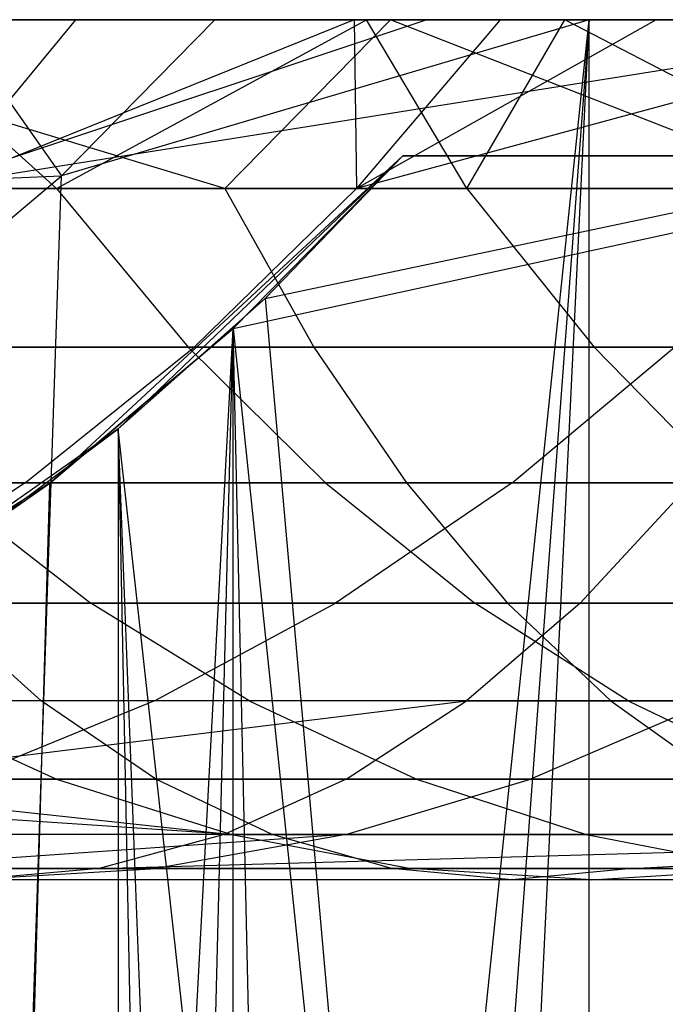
# Model space of a CAD drawing. Extents: x 0.1 to 12.1, y -6 to 6.
# Tile 103 of 181: x 7.323 to 7.473, y 0.703 to 0.932. Entities that reach past the tile are written whole.
import ezdxf

# ---------------------------------------------------------------- set-up
doc = ezdxf.new("R2010")
doc.units = 0
doc.header["$LTSCALE"] = 2.54
doc.layers.get('0').update_dxf_attribs({"linetype": 'CONTINUOUS'})

# ---------------------------------------------------------------- blocks, each defined once
blk = doc.blocks.new('DROPS_COLOR_C_STL')
at = {"color": 0}
for p, q in [((7.45545, 0.93168, 26.34368), (7.03074, 0.93168, 26.42915)), ((7.45545, 0.93168, 26.34368), (7.03074, 0.93168, 26.42915)), ((7.40929, 0.93168, 21.143), (7.24094, 0.93168, 21.05095)), ((7.37075, 0.89239, 21.07883), (7.24094, 0.93168, 21.05095)), ((7.40929, 0.93168, 21.143), (7.24094, 0.93168, 21.05095)), ((7.37075, 0.89239, 21.07883), (7.24094, 0.93168, 21.05095)), ((7.27635, -0.7855, 14.63277), (7.45545, 0.93168, 14.67271)), ((7.27635, -0.7855, 14.63277), (7.45545, 0.93168, 14.67271)), ((7.40373, 0.93168, 18.95536), (7.28789, 0.93168, 18.84396)), ((7.33157, 0.89239, 18.8331), (7.28789, 0.93168, 18.84396)), ((7.40373, 0.93168, 18.95536), (7.28789, 0.93168, 18.84396)), ((7.33157, 0.89239, 18.8331), (7.28789, 0.93168, 18.84396)), ((7.54583, 0.93168, 20.19245), (7.29989, 0.89239, 20.0783)), ((7.54583, 0.93168, 20.19245), (7.29989, 0.89239, 20.0783)), ((7.4177, 0.93168, 20.11119), (7.29989, 0.89239, 20.0783)), ((7.4177, 0.93168, 20.11119), (7.29989, 0.89239, 20.0783)), ((7.40083, 0.93168, 17.51694), (7.30359, 0.89239, 17.41286)), ((7.33598, 0.93168, 17.39141), (7.30359, 0.89239, 17.41286)), ((7.40083, 0.93168, 17.51694), (7.30359, 0.89239, 17.41286)), ((7.33598, 0.93168, 17.39141), (7.30359, 0.89239, 17.41286)), ((7.36843, 0.93168, 14.65259), (7.30709, 0.93168, 14.77823)), ((7.30709, 0.93168, 14.77823), (7.33275, 0.8954, 14.64473)), ((7.30709, 0.93168, 14.77823), (7.33275, 0.8954, 14.64473)), ((7.36843, 0.93168, 14.65259), (7.30709, 0.93168, 14.77823)), ((7.31318, 0.93168, 17.34357), (7.33598, 0.93168, 17.39141)), ((7.31318, 0.93168, 17.34357), (7.33598, 0.93168, 17.39141)), ((7.32179, 0.93168, 20.04661), (7.4177, 0.93168, 20.11119)), ((7.32179, 0.93168, 20.04661), (7.4177, 0.93168, 20.11119)), ((7.45545, 0.93168, 14.67271), (7.3244, -0.82439, 14.64292)), ((7.45545, 0.93168, 14.67271), (7.3244, -0.82439, 14.64292)), ((7.33157, 0.89239, 18.8331), (7.40373, 0.93168, 18.95536)), ((7.33157, 0.89239, 18.8331), (7.40373, 0.93168, 18.95536)), ((7.45545, 0.93168, 14.67271), (7.33275, 0.8954, 14.64473)), ((7.33275, 0.8954, 14.64473), (7.36843, 0.93168, 14.65259)), ((7.45545, 0.93168, 14.67271), (7.33275, 0.8954, 14.64473)), ((7.33275, 0.8954, 14.64473), (7.36843, 0.93168, 14.65259)), ((7.33598, 0.93168, 17.39141), (7.40083, 0.93168, 17.51694)), ((7.33598, 0.93168, 17.39141), (7.40083, 0.93168, 17.51694)), ((7.45545, 0.93168, 14.67271), (7.36843, 0.93168, 14.65259)), ((7.45545, 0.93168, 14.67271), (7.36843, 0.93168, 14.65259)), ((7.36843, -0.86832, 14.65259), (7.45545, 0.93168, 14.67271)), ((7.36843, -0.86832, 14.65259), (7.45545, 0.93168, 14.67271)), ((7.37075, 0.89239, 21.07883), (7.40929, 0.93168, 21.143)), ((7.37075, 0.89239, 21.07883), (7.40929, 0.93168, 21.143)), ((7.40083, 0.93168, 17.51694), (7.43476, 0.93168, 17.57738)), ((7.40083, 0.93168, 17.51694), (7.43476, 0.93168, 17.57738)), ((7.40083, 0.93168, 17.51694), (7.40137, 0.89239, 17.5966)), ((7.40083, 0.93168, 17.51694), (7.40137, 0.89239, 17.5966)), ((7.54648, 0.93168, 17.75663), (7.40137, 0.89239, 17.5966)), ((7.54648, 0.93168, 17.75663), (7.40137, 0.89239, 17.5966)), ((7.47107, 0.93168, 17.63872), (7.40137, 0.89239, 17.5966)), ((7.47107, 0.93168, 17.63872), (7.40137, 0.89239, 17.5966)), ((7.43476, 0.93168, 17.57738), (7.40137, 0.89239, 17.5966)), ((7.43476, 0.93168, 17.57738), (7.40137, 0.89239, 17.5966)), ((7.4498, 0.93168, 18.9972), (7.40373, 0.93168, 18.95536)), ((7.42706, 0.89239, 18.92447), (7.40373, 0.93168, 18.95536)), ((7.4498, 0.93168, 18.9972), (7.40373, 0.93168, 18.95536)), ((7.42706, 0.89239, 18.92447), (7.40373, 0.93168, 18.95536)), ((7.58011, 0.93168, 21.22912), (7.40929, 0.93168, 21.143)), ((7.50942, 0.89239, 21.15123), (7.40929, 0.93168, 21.143)), ((7.58011, 0.93168, 21.22912), (7.40929, 0.93168, 21.143)), ((7.50942, 0.89239, 21.15123), (7.40929, 0.93168, 21.143)), ((7.4177, 0.93168, 20.11119), (7.54583, 0.93168, 20.19245)), ((7.4177, 0.93168, 20.11119), (7.54583, 0.93168, 20.19245)), ((7.42706, 0.89239, 18.92447), (7.4498, 0.93168, 18.9972)), ((7.42706, 0.89239, 18.92447), (7.4498, 0.93168, 18.9972)), ((7.43476, 0.93168, 17.57738), (7.47107, 0.93168, 17.63872)), ((7.43476, 0.93168, 17.57738), (7.47107, 0.93168, 17.63872)), ((7.56961, 0.93168, 19.10002), (7.4498, 0.93168, 18.9972)), ((7.52561, 0.89239, 19.01253), (7.4498, 0.93168, 18.9972)), ((7.56961, 0.93168, 19.10002), (7.4498, 0.93168, 18.9972)), ((7.52561, 0.89239, 19.01253), (7.4498, 0.93168, 18.9972)), ((7.87289, 0.93168, 14.78861), (7.45545, 0.93168, 14.67271)), ((7.45545, -0.86832, 14.67271), (7.45545, 0.93168, 14.67271)), ((7.87289, 0.93168, 14.78861), (7.45545, 0.93168, 14.67271)), ((7.45545, -0.86832, 14.67271), (7.45545, 0.93168, 14.67271)), ((7.45545, -0.86832, 26.34368), (7.45545, 0.93168, 26.34368)), ((7.87289, 0.93168, 26.22777), (7.45545, 0.93168, 26.34368)), ((7.45545, -0.86832, 26.34368), (7.45545, 0.93168, 26.34368)), ((7.87289, 0.93168, 26.22777), (7.45545, 0.93168, 26.34368)), ((7.47107, 0.93168, 17.63872), (7.54648, 0.93168, 17.75663)), ((7.47107, 0.93168, 17.63872), (7.54648, 0.93168, 17.75663)), ((7.41212, 0.9, 32.52113), (7.33, 0.82387, 32.52113)), ((7.41212, 0.9, 32.52113), (7.33, 0.82387, 32.52113)), ((7.41212, 0.9, 26.67433), (7.33, 0.82387, 32.52113)), ((7.41212, 0.9, 26.67433), (7.33, 0.82387, 32.52113)), ((7.41212, 0.9, 39.52568), (7.34597, 0.83655, 39.52568)), ((7.41212, 0.9, 39.52568), (7.34597, 0.83655, 39.52568)), ((7.41212, 0.9, 35.75938), (7.34597, 0.83655, 39.52568)), ((7.41212, 0.9, 35.75938), (7.34597, 0.83655, 39.52568)), ((7.37267, 0.85985, 26.66538), (7.55704, 0.9, 26.70963)), ((7.37267, 0.85985, 26.66538), (7.55704, 0.9, 26.70963)), ((7.37267, 0.85985, 26.66538), (7.41212, 0.9, 26.67433)), ((7.37267, 0.85985, 26.66538), (7.41212, 0.9, 26.67433)), ((7.3801, 0.86685, 35.74808), (7.5374, 0.9, 35.80657)), ((7.3801, 0.86685, 35.74808), (7.5374, 0.9, 35.80657)), ((7.3801, 0.86685, 35.74808), (7.41212, 0.9, 35.75938)), ((7.3801, 0.86685, 35.74808), (7.41212, 0.9, 35.75938)), ((7.5374, 0.9, 35.80657), (7.41212, 0.9, 35.75938)), ((7.41212, 0.9, 35.75938), (7.41212, 0.9, 39.52568)), ((7.41212, 0.9, 39.52568), (8.31769, 0.9, 39.52568)), ((7.5374, 0.9, 35.80657), (7.41212, 0.9, 35.75938)), ((7.41212, 0.9, 39.52568), (8.31769, 0.9, 39.52568)), ((7.41212, 0.9, 35.75938), (7.41212, 0.9, 39.52568)), ((7.55704, 0.9, 26.70963), (7.41212, 0.9, 26.67433)), ((7.41212, 0.9, 26.67433), (7.41212, 0.9, 32.52113)), ((7.41212, 0.9, 32.52113), (8.31769, 0.9, 32.52113)), ((7.55704, 0.9, 26.70963), (7.41212, 0.9, 26.67433)), ((7.41212, 0.9, 32.52113), (8.31769, 0.9, 32.52113)), ((7.41212, 0.9, 26.67433), (7.41212, 0.9, 32.52113)), ((7.26417, 0.89239, 14.77948), (7.33275, 0.8954, 14.64473)), ((7.26417, 0.89239, 14.77948), (7.33275, 0.8954, 14.64473)), ((7.27635, -0.7855, 14.63277), (7.33275, 0.8954, 14.64473)), ((7.27635, -0.7855, 14.63277), (7.33275, 0.8954, 14.64473)), ((7.28573, 0.85583, 14.63472), (7.33275, 0.8954, 14.64473)), ((7.28573, 0.85583, 14.63472), (7.33275, 0.8954, 14.64473)), ((7.23371, 0.89239, 21.00244), (7.37075, 0.89239, 21.07883)), ((7.23371, 0.89239, 21.00244), (7.37075, 0.89239, 21.07883)), ((7.33157, 0.89239, 18.8331), (7.23895, 0.89239, 18.73823)), ((7.33157, 0.89239, 18.8331), (7.23895, 0.89239, 18.73823)), ((7.29989, 0.89239, 20.0783), (7.52571, 0.89239, 20.2253)), ((7.29989, 0.89239, 20.0783), (7.52571, 0.89239, 20.2253)), ((7.30359, 0.89239, 17.41286), (7.40137, 0.89239, 17.5966)), ((7.30359, 0.89239, 17.41286), (7.40137, 0.89239, 17.5966)), ((7.42706, 0.89239, 18.92447), (7.33157, 0.89239, 18.8331)), ((7.33157, 0.89239, 18.8331), (7.36222, 0.85555, 18.80211)), ((7.42706, 0.89239, 18.92447), (7.33157, 0.89239, 18.8331)), ((7.33157, 0.89239, 18.8331), (7.36222, 0.85555, 18.80211)), ((7.40137, 0.89239, 17.5966), (7.3636, 0.85555, 17.61835)), ((7.40137, 0.89239, 17.5966), (7.3636, 0.85555, 17.61835)), ((7.37075, 0.89239, 21.07883), (7.39144, 0.85555, 21.04046)), ((7.37075, 0.89239, 21.07883), (7.50942, 0.89239, 21.15123)), ((7.37075, 0.89239, 21.07883), (7.39144, 0.85555, 21.04046)), ((7.37075, 0.89239, 21.07883), (7.50942, 0.89239, 21.15123)), ((7.51155, 0.89239, 17.7737), (7.40137, 0.89239, 17.5966)), ((7.51155, 0.89239, 17.7737), (7.40137, 0.89239, 17.5966)), ((7.52561, 0.89239, 19.01253), (7.42706, 0.89239, 18.92447)), ((7.42706, 0.89239, 18.92447), (7.45665, 0.85555, 18.89246)), ((7.52561, 0.89239, 19.01253), (7.42706, 0.89239, 18.92447)), ((7.42706, 0.89239, 18.92447), (7.45665, 0.85555, 18.89246)), ((7.34597, 0.83655, 35.73637), (7.3801, 0.86685, 35.74808)), ((7.3801, 0.86685, 35.74808), (7.34597, 0.83655, 39.52568)), ((7.3801, 0.86685, 35.74808), (7.34597, 0.83655, 39.52568)), ((7.34597, 0.83655, 35.73637), (7.3801, 0.86685, 35.74808)), ((7.3801, 0.86685, 35.74808), (7.5374, -0.9, 35.80657)), ((7.3801, 0.86685, 35.74808), (7.5374, -0.9, 35.80657)), ((7.28416, -0.79199, 26.64632), (7.37267, 0.85985, 26.66538)), ((7.28416, -0.79199, 26.64632), (7.37267, 0.85985, 26.66538)), ((7.33, -0.82387, 26.65602), (7.37267, 0.85985, 26.66538)), ((7.33, -0.82387, 26.65602), (7.37267, 0.85985, 26.66538)), ((7.33, 0.82387, 26.65602), (7.37267, 0.85985, 26.66538)), ((7.37267, 0.85985, 26.66538), (7.33, 0.82387, 32.52113)), ((7.37267, 0.85985, 26.66538), (7.33, 0.82387, 32.52113)), ((7.33, 0.82387, 26.65602), (7.37267, 0.85985, 26.66538)), ((7.41212, -0.9, 26.67433), (7.37267, 0.85985, 26.66538)), ((7.37267, 0.85985, 26.66538), (7.55704, -0.9, 26.70963)), ((7.41212, -0.9, 26.67433), (7.37267, 0.85985, 26.66538)), ((7.37267, -0.85985, 26.66538), (7.37267, 0.85985, 26.66538)), ((7.37267, -0.85985, 26.66538), (7.37267, 0.85985, 26.66538)), ((7.37267, 0.85985, 26.66538), (7.55704, -0.9, 26.70963)), ((7.39144, 0.85555, 21.04046), (7.25545, 0.85555, 20.96465)), ((7.39144, 0.85555, 21.04046), (7.25545, 0.85555, 20.96465)), ((7.26443, 0.85555, 17.43202), (7.3636, 0.85555, 17.61835)), ((7.26443, 0.85555, 17.43202), (7.3636, 0.85555, 17.61835)), ((7.27064, 0.85555, 18.70829), (7.36222, 0.85555, 18.80211)), ((7.27064, 0.85555, 18.70829), (7.36222, 0.85555, 18.80211)), ((7.50294, 0.85555, 20.26248), (7.27511, 0.85555, 20.11416)), ((7.50294, 0.85555, 20.26248), (7.27511, 0.85555, 20.11416)), ((7.32427, 0.82396, 17.641), (7.3636, 0.85555, 17.61835)), ((7.32427, 0.82396, 17.641), (7.3636, 0.85555, 17.61835)), ((7.39414, 0.82396, 18.76984), (7.36222, 0.85555, 18.80211)), ((7.36222, 0.85555, 18.80211), (7.45665, 0.85555, 18.89246)), ((7.39414, 0.82396, 18.76984), (7.36222, 0.85555, 18.80211)), ((7.36222, 0.85555, 18.80211), (7.45665, 0.85555, 18.89246)), ((7.3636, 0.85555, 17.61835), (7.47533, 0.85555, 17.79795)), ((7.3636, 0.85555, 17.61835), (7.47533, 0.85555, 17.79795)), ((7.39144, 0.85555, 21.04046), (7.41299, 0.82396, 21.00052)), ((7.52906, 0.85555, 21.11231), (7.39144, 0.85555, 21.04046)), ((7.52906, 0.85555, 21.11231), (7.39144, 0.85555, 21.04046)), ((7.39144, 0.85555, 21.04046), (7.41299, 0.82396, 21.00052)), ((7.43761, 0.82396, 17.82319), (7.47533, 0.85555, 17.79795)), ((7.43761, 0.82396, 17.82319), (7.47533, 0.85555, 17.79795)), ((7.48746, 0.82396, 18.85913), (7.45665, 0.85555, 18.89246)), ((7.45665, 0.85555, 18.89246), (7.55411, 0.85555, 18.97953)), ((7.48746, 0.82396, 18.85913), (7.45665, 0.85555, 18.89246)), ((7.45665, 0.85555, 18.89246), (7.55411, 0.85555, 18.97953)), ((7.34597, 0.83655, 39.52568), (7.27093, 0.78391, 39.52568)), ((7.34597, 0.83655, 35.73637), (7.27093, 0.78391, 39.52568)), ((7.34597, 0.83655, 39.52568), (7.27093, 0.78391, 39.52568)), ((7.34597, 0.83655, 35.73637), (7.27093, 0.78391, 39.52568)), ((7.30097, 0.80295, 35.72145), (7.34597, 0.83655, 35.73637)), ((7.30097, 0.80295, 35.72145), (7.34597, 0.83655, 35.73637)), ((7.34597, 0.83655, 35.73637), (7.34597, -0.83655, 35.73637)), ((7.34597, 0.83655, 35.73637), (7.34597, -0.83655, 35.73637)), ((7.34597, 0.83655, 35.73637), (7.3801, -0.86685, 35.74808)), ((7.5374, -0.9, 35.80657), (7.34597, 0.83655, 35.73637)), ((7.5374, -0.9, 35.80657), (7.34597, 0.83655, 35.73637)), ((7.41212, -0.9, 35.75938), (7.34597, 0.83655, 35.73637)), ((7.41212, -0.9, 35.75938), (7.34597, 0.83655, 35.73637)), ((7.34597, 0.83655, 35.73637), (7.3801, -0.86685, 35.74808)), ((7.34597, 0.83655, 35.73637), (7.34597, 0.83655, 39.52568)), ((7.34597, 0.83655, 35.73637), (7.34597, 0.83655, 39.52568)), ((7.32427, 0.82396, 17.641), (7.22366, 0.82396, 17.45197)), ((7.32427, 0.82396, 17.641), (7.22366, 0.82396, 17.45197)), ((7.33, 0.82387, 32.52113), (7.23517, 0.76432, 32.52113)), ((7.33, 0.82387, 26.65602), (7.23517, 0.76432, 32.52113)), ((7.33, 0.82387, 32.52113), (7.23517, 0.76432, 32.52113)), ((7.33, 0.82387, 26.65602), (7.23517, 0.76432, 32.52113)), ((7.24931, 0.82396, 20.1515), (7.47924, 0.82396, 20.30118)), ((7.24931, 0.82396, 20.1515), (7.47924, 0.82396, 20.30118)), ((7.41299, 0.82396, 21.00052), (7.27808, 0.82396, 20.92531)), ((7.41299, 0.82396, 21.00052), (7.27808, 0.82396, 20.92531)), ((7.32427, 0.82396, 17.641), (7.28141, 0.796, 17.66567)), ((7.32427, 0.82396, 17.641), (7.28141, 0.796, 17.66567)), ((7.28415, 0.79198, 26.64632), (7.33, 0.82387, 26.65602)), ((7.28415, 0.79198, 26.64632), (7.33, 0.82387, 26.65602)), ((7.28416, -0.79199, 26.64632), (7.33, 0.82387, 26.65602)), ((7.28416, -0.79199, 26.64632), (7.33, 0.82387, 26.65602)), ((7.39414, 0.82396, 18.76984), (7.30363, 0.82396, 18.67713)), ((7.30363, 0.82396, 18.67713), (7.33958, 0.796, 18.64318)), ((7.39414, 0.82396, 18.76984), (7.30363, 0.82396, 18.67713)), ((7.30363, 0.82396, 18.67713), (7.33958, 0.796, 18.64318)), ((7.43761, 0.82396, 17.82319), (7.32427, 0.82396, 17.641)), ((7.43761, 0.82396, 17.82319), (7.32427, 0.82396, 17.641)), ((7.33, 0.82387, 26.65602), (7.33, 0.82387, 32.52113)), ((7.33, 0.82387, 26.65602), (7.33, 0.82387, 32.52113)), ((7.48746, 0.82396, 18.85913), (7.39414, 0.82396, 18.76984)), ((7.39414, 0.82396, 18.76984), (7.42892, 0.796, 18.73469)), ((7.48746, 0.82396, 18.85913), (7.39414, 0.82396, 18.76984)), ((7.39414, 0.82396, 18.76984), (7.42892, 0.796, 18.73469)), ((7.43761, 0.82396, 17.82319), (7.39652, 0.796, 17.85069)), ((7.43761, 0.82396, 17.82319), (7.39652, 0.796, 17.85069)), ((7.41299, 0.82396, 21.00052), (7.43646, 0.796, 20.957)), ((7.5495, 0.82396, 21.07179), (7.41299, 0.82396, 21.00052)), ((7.5495, 0.82396, 21.07179), (7.41299, 0.82396, 21.00052)), ((7.41299, 0.82396, 21.00052), (7.43646, 0.796, 20.957)), ((7.56349, 0.82396, 17.99809), (7.43761, 0.82396, 17.82319)), ((7.56349, 0.82396, 17.99809), (7.43761, 0.82396, 17.82319)), ((7.47924, 0.82396, 20.30118), (7.45341, 0.796, 20.34334)), ((7.47924, 0.82396, 20.30118), (7.45341, 0.796, 20.34334)), ((7.45341, 0.796, 20.34334), (7.2212, 0.796, 20.19218)), ((7.45341, 0.796, 20.34334), (7.2212, 0.796, 20.19218)), ((7.25339, 0.796, 18.54869), (7.33958, 0.796, 18.64318)), ((7.25339, 0.796, 18.54869), (7.33958, 0.796, 18.64318)), ((7.28141, 0.796, 17.66567), (7.39652, 0.796, 17.85069)), ((7.28141, 0.796, 17.66567), (7.39652, 0.796, 17.85069)), ((7.43646, 0.796, 20.957), (7.30273, 0.796, 20.88245)), ((7.43646, 0.796, 20.957), (7.30273, 0.796, 20.88245)), ((7.32802, 0.7733, 20.8385), (7.30273, 0.796, 20.88245)), ((7.32802, 0.7733, 20.8385), (7.30273, 0.796, 20.88245)), ((7.37644, 0.7733, 18.60836), (7.33958, 0.796, 18.64318)), ((7.33958, 0.796, 18.64318), (7.42892, 0.796, 18.73469)), ((7.37644, 0.7733, 18.60836), (7.33958, 0.796, 18.64318)), ((7.33958, 0.796, 18.64318), (7.42892, 0.796, 18.73469)), ((7.35439, 0.7733, 17.87889), (7.39652, 0.796, 17.85069)), ((7.35439, 0.7733, 17.87889), (7.39652, 0.796, 17.85069)), ((7.39652, 0.796, 17.85069), (7.52435, 0.796, 18.02831)), ((7.39652, 0.796, 17.85069), (7.52435, 0.796, 18.02831)), ((7.45341, 0.796, 20.34334), (7.42693, 0.7733, 20.38658)), ((7.45341, 0.796, 20.34334), (7.42693, 0.7733, 20.38658)), ((7.46458, 0.7733, 18.69864), (7.42892, 0.796, 18.73469)), ((7.42892, 0.796, 18.73469), (7.52102, 0.796, 18.82282)), ((7.46458, 0.7733, 18.69864), (7.42892, 0.796, 18.73469)), ((7.42892, 0.796, 18.73469), (7.52102, 0.796, 18.82282)), ((7.43646, 0.796, 20.957), (7.46052, 0.7733, 20.91237)), ((7.57177, 0.796, 21.02764), (7.43646, 0.796, 20.957)), ((7.57177, 0.796, 21.02764), (7.43646, 0.796, 20.957)), ((7.43646, 0.796, 20.957), (7.46052, 0.7733, 20.91237)), ((7.69302, 0.796, 20.48125), (7.45341, 0.796, 20.34334)), ((7.69302, 0.796, 20.48125), (7.45341, 0.796, 20.34334)), ((7.42693, 0.7733, 20.38658), (7.19238, 0.7733, 20.23389)), ((7.42693, 0.7733, 20.38658), (7.19238, 0.7733, 20.23389)), ((7.32802, 0.7733, 20.8385), (7.19759, 0.7733, 20.76104)), ((7.32802, 0.7733, 20.8385), (7.19759, 0.7733, 20.76104)), ((7.35439, 0.7733, 17.87889), (7.23747, 0.7733, 17.69096)), ((7.35439, 0.7733, 17.87889), (7.23747, 0.7733, 17.69096)), ((7.2794, 0.75511, 20.35672), (7.42693, 0.7733, 20.38658)), ((7.2794, 0.75511, 20.35672), (7.42693, 0.7733, 20.38658)), ((7.37644, 0.7733, 18.60836), (7.29141, 0.7733, 18.51514)), ((7.29141, 0.7733, 18.51514), (7.33156, 0.75511, 18.47972)), ((7.37644, 0.7733, 18.60836), (7.29141, 0.7733, 18.51514)), ((7.29141, 0.7733, 18.51514), (7.33156, 0.75511, 18.47972)), ((7.35439, 0.7733, 17.87889), (7.3099, 0.75511, 17.90867)), ((7.35439, 0.7733, 17.87889), (7.3099, 0.75511, 17.90867)), ((7.46052, 0.7733, 20.91237), (7.32802, 0.7733, 20.8385)), ((7.46052, 0.7733, 20.91237), (7.32802, 0.7733, 20.8385)), ((7.35472, 0.75511, 20.79209), (7.32802, 0.7733, 20.8385)), ((7.35472, 0.75511, 20.79209), (7.32802, 0.7733, 20.8385)), ((7.48423, 0.7733, 18.0593), (7.35439, 0.7733, 17.87889)), ((7.48423, 0.7733, 18.0593), (7.35439, 0.7733, 17.87889)), ((7.46458, 0.7733, 18.69864), (7.37644, 0.7733, 18.60836)), ((7.37644, 0.7733, 18.60836), (7.41536, 0.75511, 18.5716)), ((7.46458, 0.7733, 18.69864), (7.37644, 0.7733, 18.60836)), ((7.37644, 0.7733, 18.60836), (7.41536, 0.75511, 18.5716)), ((7.39897, 0.75511, 20.43224), (7.42693, 0.7733, 20.38658)), ((7.39897, 0.75511, 20.43224), (7.42693, 0.7733, 20.38658)), ((7.42693, 0.7733, 20.38658), (7.66895, 0.7733, 20.52588)), ((7.42693, 0.7733, 20.38658), (7.66895, 0.7733, 20.52588)), ((7.48423, 0.7733, 18.0593), (7.44185, 0.75511, 18.09203)), ((7.48423, 0.7733, 18.0593), (7.44185, 0.75511, 18.09203)), ((7.46052, 0.7733, 20.91237), (7.48594, 0.75511, 20.86525)), ((7.5946, 0.7733, 20.98237), (7.46052, 0.7733, 20.91237)), ((7.5946, 0.7733, 20.98237), (7.46052, 0.7733, 20.91237)), ((7.46052, 0.7733, 20.91237), (7.48594, 0.75511, 20.86525)), ((7.55544, 0.7733, 18.78559), (7.46458, 0.7733, 18.69864)), ((7.46458, 0.7733, 18.69864), (7.50223, 0.75511, 18.66058)), ((7.55544, 0.7733, 18.78559), (7.46458, 0.7733, 18.69864)), ((7.46458, 0.7733, 18.69864), (7.50223, 0.75511, 18.66058)), ((7.37226, 0.74218, 18.4438), (7.17908, 0.75511, 18.29497)), ((7.37226, 0.74218, 18.4438), (7.17908, 0.75511, 18.29497)), ((7.35472, 0.75511, 20.79209), (7.22555, 0.75511, 20.71538)), ((7.35472, 0.75511, 20.79209), (7.22555, 0.75511, 20.71538)), ((7.25382, 0.75511, 18.38858), (7.37226, 0.74218, 18.4438)), ((7.25382, 0.75511, 18.38858), (7.37226, 0.74218, 18.4438)), ((7.25382, 0.75511, 18.38858), (7.33156, 0.75511, 18.47972)), ((7.25382, 0.75511, 18.38858), (7.33156, 0.75511, 18.47972)), ((7.39897, 0.75511, 20.43224), (7.2794, 0.75511, 20.35672)), ((7.39897, 0.75511, 20.43224), (7.2794, 0.75511, 20.35672)), ((7.3099, 0.75511, 17.90867), (7.44185, 0.75511, 18.09203)), ((7.3099, 0.75511, 17.90867), (7.44185, 0.75511, 18.09203)), ((7.33156, 0.75511, 18.47972), (7.37226, 0.74218, 18.4438)), ((7.33156, 0.75511, 18.47972), (7.41536, 0.75511, 18.5716)), ((7.33156, 0.75511, 18.47972), (7.37226, 0.74218, 18.4438)), ((7.33156, 0.75511, 18.47972), (7.41536, 0.75511, 18.5716)), ((7.48594, 0.75511, 20.86525), (7.35472, 0.75511, 20.79209)), ((7.48594, 0.75511, 20.86525), (7.35472, 0.75511, 20.79209)), ((7.38179, 0.74218, 20.74504), (7.35472, 0.75511, 20.79209)), ((7.38179, 0.74218, 20.74504), (7.35472, 0.75511, 20.79209)), ((7.39897, 0.75511, 20.43224), (7.37061, 0.74218, 20.47853)), ((7.39897, 0.75511, 20.43224), (7.37061, 0.74218, 20.47853)), ((7.39889, 0.74218, 18.12521), (7.44185, 0.75511, 18.09203)), ((7.39889, 0.74218, 18.12521), (7.44185, 0.75511, 18.09203)), ((7.64354, 0.75511, 20.573), (7.39897, 0.75511, 20.43224)), ((7.64354, 0.75511, 20.573), (7.39897, 0.75511, 20.43224)), ((7.41536, 0.75511, 18.5716), (7.45482, 0.74218, 18.53432)), ((7.41536, 0.75511, 18.5716), (7.50223, 0.75511, 18.66058)), ((7.41536, 0.75511, 18.5716), (7.45482, 0.74218, 18.53432)), ((7.41536, 0.75511, 18.5716), (7.50223, 0.75511, 18.66058)), ((7.44185, 0.75511, 18.09203), (7.58052, 0.75511, 18.26004)), ((7.44185, 0.75511, 18.09203), (7.58052, 0.75511, 18.26004)), ((7.37226, 0.74218, 18.4438), (7.22204, 0.74218, 18.26179)), ((7.37226, 0.74218, 18.4438), (7.22204, 0.74218, 18.26179)), ((7.37061, 0.74218, 20.47853), (7.24978, 0.74218, 20.40221)), ((7.37061, 0.74218, 20.47853), (7.24978, 0.74218, 20.40221)), ((7.38179, 0.74218, 20.74504), (7.2539, 0.74218, 20.66909)), ((7.38179, 0.74218, 20.74504), (7.2539, 0.74218, 20.66909)), ((7.39889, 0.74218, 18.12521), (7.26478, 0.74218, 17.93887)), ((7.39889, 0.74218, 18.12521), (7.26478, 0.74218, 17.93887)), ((7.39889, 0.74218, 18.12521), (7.28503, 0.7343, 18.06572)), ((7.39889, 0.74218, 18.12521), (7.28503, 0.7343, 18.06572)), ((7.37061, 0.74218, 20.47853), (7.3415, 0.7343, 20.52606)), ((7.3415, 0.7343, 20.52606), (7.61777, 0.74218, 20.62078)), ((7.3415, 0.7343, 20.52606), (7.61777, 0.74218, 20.62078)), ((7.37061, 0.74218, 20.47853), (7.3415, 0.7343, 20.52606)), ((7.39889, 0.74218, 18.12521), (7.35478, 0.7343, 18.15928)), ((7.39889, 0.74218, 18.12521), (7.35478, 0.7343, 18.15928)), ((7.37061, 0.74218, 20.47853), (7.61777, 0.74218, 20.62078)), ((7.37061, 0.74218, 20.47853), (7.61777, 0.74218, 20.62078)), ((7.45482, 0.74218, 18.53432), (7.37226, 0.74218, 18.4438)), ((7.37226, 0.74218, 18.4438), (7.41406, 0.7343, 18.40692)), ((7.45482, 0.74218, 18.53432), (7.37226, 0.74218, 18.4438)), ((7.37226, 0.74218, 18.4438), (7.41406, 0.7343, 18.40692)), ((7.5117, 0.74218, 20.81747), (7.38179, 0.74218, 20.74504)), ((7.5117, 0.74218, 20.81747), (7.38179, 0.74218, 20.74504)), ((7.40958, 0.7343, 20.69673), (7.38179, 0.74218, 20.74504)), ((7.40958, 0.7343, 20.69673), (7.38179, 0.74218, 20.74504)), ((7.53982, 0.74218, 18.29596), (7.39889, 0.74218, 18.12521)), ((7.53982, 0.74218, 18.29596), (7.39889, 0.74218, 18.12521)), ((7.54041, 0.74218, 18.62198), (7.45482, 0.74218, 18.53432)), ((7.45482, 0.74218, 18.53432), (7.49534, 0.7343, 18.49604)), ((7.54041, 0.74218, 18.62198), (7.45482, 0.74218, 18.53432)), ((7.45482, 0.74218, 18.53432), (7.49534, 0.7343, 18.49604)), ((7.46542, 0.7343, 20.59966), (7.61777, 0.74218, 20.62078)), ((7.46542, 0.7343, 20.59966), (7.61777, 0.74218, 20.62078)), ((7.3415, 0.7343, 20.52606), (7.21937, 0.7343, 20.44892)), ((7.3415, 0.7343, 20.52606), (7.21937, 0.7343, 20.44892)), ((7.26616, 0.7343, 18.22772), (7.41406, 0.7343, 18.40692)), ((7.26616, 0.7343, 18.22772), (7.41406, 0.7343, 18.40692)), ((7.40958, 0.7343, 20.69673), (7.28302, 0.7343, 20.62155)), ((7.40958, 0.7343, 20.69673), (7.28302, 0.7343, 20.62155)), ((7.28503, 0.7343, 18.06572), (7.35478, 0.7343, 18.15928)), ((7.28503, 0.7343, 18.06572), (7.35478, 0.7343, 18.15928)), ((7.31047, 0.73168, 18.1935), (7.35478, 0.7343, 18.15928)), ((7.31047, 0.73168, 18.1935), (7.35478, 0.7343, 18.15928)), ((7.3415, 0.7343, 20.52606), (7.31226, 0.73168, 20.57381)), ((7.3415, 0.7343, 20.52606), (7.31226, 0.73168, 20.57381)), ((7.46542, 0.7343, 20.59966), (7.3415, 0.7343, 20.52606)), ((7.46542, 0.7343, 20.59966), (7.3415, 0.7343, 20.52606)), ((7.35478, 0.7343, 18.15928), (7.49802, 0.7343, 18.33284)), ((7.35478, 0.7343, 18.15928), (7.49802, 0.7343, 18.33284)), ((7.53816, 0.7343, 20.7684), (7.40958, 0.7343, 20.69673)), ((7.53816, 0.7343, 20.7684), (7.40958, 0.7343, 20.69673)), ((7.4375, 0.73168, 20.64819), (7.40958, 0.7343, 20.69673)), ((7.4375, 0.73168, 20.64819), (7.40958, 0.7343, 20.69673)), ((7.45604, 0.73168, 18.36988), (7.41406, 0.7343, 18.40692)), ((7.41406, 0.7343, 18.40692), (7.49534, 0.7343, 18.49604)), ((7.45604, 0.73168, 18.36988), (7.41406, 0.7343, 18.40692)), ((7.41406, 0.7343, 18.40692), (7.49534, 0.7343, 18.49604)), ((7.46542, 0.7343, 20.59966), (7.4375, 0.73168, 20.64819)), ((7.46542, 0.7343, 20.59966), (7.4375, 0.73168, 20.64819)), ((7.45604, 0.73168, 18.36988), (7.49802, 0.7343, 18.33284)), ((7.45604, 0.73168, 18.36988), (7.49802, 0.7343, 18.33284)), ((7.59131, 0.7343, 20.66984), (7.46542, 0.7343, 20.59966)), ((7.59131, 0.7343, 20.66984), (7.46542, 0.7343, 20.59966)), ((7.45604, 0.73168, 18.36988), (7.31047, 0.73168, 18.1935)), ((7.45604, 0.73168, 18.36988), (7.31047, 0.73168, 18.1935)), ((7.4375, 0.73168, 20.64819), (7.31226, 0.73168, 20.57381)), ((7.4375, 0.73168, 20.64819), (7.31226, 0.73168, 20.57381)), ((7.56474, 0.73168, 20.71912), (7.4375, 0.73168, 20.64819)), ((7.56474, 0.73168, 20.71912), (7.4375, 0.73168, 20.64819)), ((7.53604, 0.73168, 18.4576), (7.45604, 0.73168, 18.36988)), ((7.53604, 0.73168, 18.4576), (7.45604, 0.73168, 18.36988))]:
    blk.add_line(p, q, dxfattribs=at)

msp = doc.modelspace()

# ---------------------------------------------------------------- block references
at = {"color": 0}
msp.add_blockref('DROPS_COLOR_C_STL', (0, 0), dxfattribs=at)

doc.saveas('drawing.dxf')
